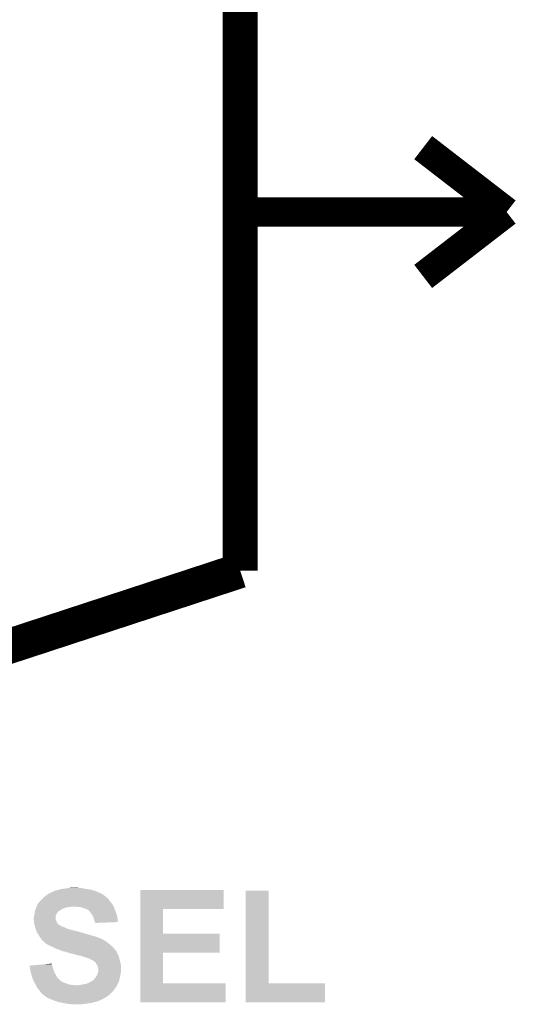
# Model space of a CAD drawing. Extents: x -1.3 to 24.2, y -3.9 to 39.2.
# Tile 13 of 21: x 11.8 to 16.1, y 9.1 to 17.7. Entities that reach past the tile are written whole.
import ezdxf

# ---------------------------------------------------------------- set-up
doc = ezdxf.new("R2010")
doc.units = 0
doc.layers.add('RF_SWITCH_2_CLICK_V100_GTO', color=12, linetype='CONTINUOUS')

msp = doc.modelspace()

# ---------------------------------------------------------------- linework, layer by layer
at = {"layer": 'RF_SWITCH_2_CLICK_V100_GTO'}
for points, const_width in [([(13.6652, 12.8905), (13.6652, 19.1135)], 0.3048), ([(15.2527, 16.5608), (15.9766, 16.002)], 0.254), ([(13.6652, 16.002), (15.9766, 16.002)], 0.254), ([(15.2527, 15.4432), (15.9766, 16.002)], 0.254), ([(10.414, 11.8237), (13.6652, 12.8905)], 0.3048)]:
    msp.add_lwpolyline(points, dxfattribs=dict(at, const_width=const_width))
for points in [[(11.98626, 10.07364), (12.001492, 10.0838), (12.482578, 10.07364), (12.466318, 10.0838)], [(12.001492, 10.0838), (12.00911, 10.08888), (12.466318, 10.0838), (12.45616, 10.08888)], [(12.00911, 10.08888), (12.02029, 10.09396), (12.45616, 10.08888), (12.446, 10.09396)], [(12.02029, 10.09396), (12.037064, 10.10158), (12.446, 10.09396), (12.428854, 10.10158)], [(12.037064, 10.10158), (12.039606, 10.101586), (12.428854, 10.10158), (12.42884, 10.101586)], [(12.039606, 10.101586), (12.04214, 10.10412), (12.42884, 10.101586), (12.423138, 10.10412)], [(12.04214, 10.10412), (12.042144, 10.104122), (12.423138, 10.10412), (12.423132, 10.104122)], [(12.042144, 10.104122), (12.052302, 10.1092), (12.423132, 10.104122), (12.407898, 10.1092)], [(12.052302, 10.1092), (12.067542, 10.11428), (12.407898, 10.1092), (12.392658, 10.11428)], [(12.067542, 10.11428), (12.080242, 10.116822), (12.392658, 10.11428), (12.385032, 10.116822)], [(12.080242, 10.116822), (12.086584, 10.119358), (12.385032, 10.116822), (12.377422, 10.119358)], [(12.086584, 10.119358), (12.092942, 10.1219), (12.377422, 10.119358), (12.363022, 10.1219)], [(12.092942, 10.1219), (12.12088, 10.12698), (12.363022, 10.1219), (12.33424, 10.12698)], [(12.12088, 10.12698), (12.13739, 10.12952), (12.33424, 10.12698), (12.311382, 10.12952)], [(12.13739, 10.12952), (12.1539, 10.13206), (12.311382, 10.12952), (12.302494, 10.13206)], [(12.1539, 10.13206), (12.17168, 10.1346), (12.302494, 10.13206), (12.293604, 10.1346)], [(12.17168, 10.1346), (12.189462, 10.13714), (12.275822, 10.1346), (12.260578, 10.13714)], [(12.799086, 9.95426), (12.79909, 10.119328), (13.522928, 9.95426), (13.52296, 10.119328)], [(12.79909, 10.119328), (12.799092, 10.11936), (13.52296, 10.119328), (12.799092, 10.11936)], [(13.713464, 9.3091), (13.71349, 10.111708), (13.911612, 9.3091), (13.91158, 10.111708)], [(13.71349, 10.111708), (13.713492, 10.11174), (13.91158, 10.111708), (13.713492, 10.11174)], [(11.90498, 9.984738), (11.912604, 9.99998), (12.56284, 9.984738), (12.55268, 9.99998)], [(11.912604, 9.99998), (11.915142, 10.00505), (12.55268, 9.99998), (12.548624, 10.00505)], [(11.915142, 10.00505), (11.92276, 10.01268), (12.548624, 10.00505), (12.54252, 10.01268)], [(11.92276, 10.01268), (11.9253, 10.015222), (12.54252, 10.01268), (12.540614, 10.015222)], [(11.9253, 10.015222), (11.932922, 10.02538), (12.540614, 10.015222), (12.532996, 10.02538)], [(11.932922, 10.02538), (11.9507, 10.043158), (12.532996, 10.02538), (12.51966, 10.043158)], [(11.9507, 10.043158), (11.95578, 10.048238), (12.51966, 10.043158), (12.51457, 10.048238)], [(11.95578, 10.048238), (11.95833, 10.050788), (12.51457, 10.048238), (12.509506, 10.050788)], [(11.95833, 10.050788), (11.963378, 10.055836), (12.509506, 10.050788), (12.506966, 10.055836)], [(11.963378, 10.055836), (11.963402, 10.05586), (12.506966, 10.055836), (12.504416, 10.05586)], [(11.963402, 10.05586), (11.982994, 10.0711), (12.504416, 10.05586), (12.486642, 10.0711)], [(11.982994, 10.0711), (11.98626, 10.07364), (12.486642, 10.0711), (12.482578, 10.07364)], [(11.88212, 9.908542), (11.882684, 9.91362), (12.071346, 9.908542), (12.07516, 9.91362)], [(11.882684, 9.91362), (11.884378, 9.92886), (12.07516, 9.91362), (12.08532, 9.92886)], [(11.884378, 9.92886), (11.884662, 9.931402), (12.08532, 9.92886), (12.087862, 9.931402)], [(11.884662, 9.931402), (11.886352, 9.936474), (12.087862, 9.931402), (12.092934, 9.936474)], [(11.886352, 9.936474), (11.886354, 9.93648), (12.092934, 9.936474), (12.095486, 9.93648)], [(11.886354, 9.93648), (11.890586, 9.94918), (12.095486, 9.93648), (12.115802, 9.94918)], [(11.890586, 9.94918), (11.89228, 9.95426), (12.115802, 9.94918), (12.12596, 9.95426)], [(11.89228, 9.95426), (11.894312, 9.95934), (12.12596, 9.95426), (12.13612, 9.95934)], [(11.894312, 9.95934), (11.897358, 9.966958), (12.13612, 9.95934), (12.158978, 9.966958)], [(11.897358, 9.966958), (11.898376, 9.9695), (12.158978, 9.966958), (12.1793, 9.9695)], [(11.898376, 9.9695), (11.900408, 9.97458), (12.1793, 9.9695), (12.21486, 9.97458)], [(11.900408, 9.97458), (11.90244, 9.97966), (12.56792, 9.97458), (12.56538, 9.97966)], [(11.90244, 9.97966), (11.90498, 9.984738), (12.56538, 9.97966), (12.56284, 9.984738)], [(12.25804, 9.97204), (12.227562, 9.97458), (12.56919, 9.97204), (12.56792, 9.97458)], [(12.283438, 9.9695), (12.25804, 9.97204), (12.57046, 9.9695), (12.56919, 9.97204)], [(12.30376, 9.96188), (12.283438, 9.9695), (12.573318, 9.96188), (12.57046, 9.9695)], [(12.32154, 9.956802), (12.30376, 9.96188), (12.575222, 9.956802), (12.573318, 9.96188)], [(12.33424, 9.95172), (12.32154, 9.956802), (12.577128, 9.95172), (12.575222, 9.956802)], [(12.33932, 9.94918), (12.33424, 9.95172), (12.57808, 9.94918), (12.577128, 9.95172)], [(12.344396, 9.946642), (12.33932, 9.94918), (12.579168, 9.946642), (12.57808, 9.94918)], [(12.349474, 9.941566), (12.344396, 9.946642), (12.581344, 9.941566), (12.579168, 9.946642)], [(12.352022, 9.94156), (12.349474, 9.941566), (12.581346, 9.94156), (12.581344, 9.941566)], [(12.360488, 9.9314), (12.352022, 9.94156), (12.5857, 9.9314), (12.581346, 9.94156)], [(12.36472, 9.92632), (12.360488, 9.9314), (12.587606, 9.92632), (12.5857, 9.9314)], [(12.375608, 9.911078), (12.36472, 9.92632), (12.59332, 9.911078), (12.587606, 9.92632)], [(12.799078, 9.73836), (12.799086, 9.954228), (12.997212, 9.73836), (12.99718, 9.954228)], [(12.799086, 9.954228), (12.799086, 9.95426), (12.99718, 9.954228), (13.522928, 9.95426)], [(11.8745, 9.878062), (11.877038, 9.890758), (12.065002, 9.878062), (12.065, 9.890758)], [(11.8745, 9.865362), (11.8745, 9.878062), (12.065002, 9.865362), (12.065002, 9.878062)], [(11.874502, 9.865358), (11.8745, 9.865362), (12.065002, 9.865358), (12.065002, 9.865362)], [(11.875348, 9.85774), (11.874502, 9.865358), (12.06754, 9.85774), (12.065002, 9.865358)], [(11.876476, 9.847578), (11.875348, 9.85774), (12.072622, 9.847578), (12.06754, 9.85774)], [(11.87704, 9.8425), (11.876476, 9.847578), (12.073892, 9.8425), (12.072622, 9.847578)], [(11.877038, 9.890758), (11.87704, 9.89076), (12.065, 9.890758), (12.065, 9.89076)], [(11.87704, 9.89076), (11.88067, 9.903468), (12.065, 9.89076), (12.067538, 9.903468)], [(11.877676, 9.837416), (11.87704, 9.8425), (12.075162, 9.837416), (12.073892, 9.8425)], [(11.878946, 9.82726), (11.877676, 9.837416), (12.082782, 9.82726), (12.075162, 9.837416)], [(11.87958, 9.822182), (11.878946, 9.82726), (12.08786, 9.822182), (12.082782, 9.82726)], [(11.88067, 9.903468), (11.88212, 9.908542), (12.067538, 9.903468), (12.071346, 9.908542)], [(12.37742, 9.90854), (12.375608, 9.911078), (12.593884, 9.90854), (12.59332, 9.911078)], [(12.387578, 9.893302), (12.37742, 9.90854), (12.597272, 9.893302), (12.593884, 9.90854)], [(12.3952, 9.87298), (12.387578, 9.893302), (12.601788, 9.87298), (12.597272, 9.893302)], [(12.39774, 9.865358), (12.3952, 9.87298), (12.60348, 9.865358), (12.601788, 9.87298)], [(12.400278, 9.85774), (12.39774, 9.865358), (12.60347, 9.85774), (12.60348, 9.865358)], [(12.402818, 9.845032), (12.400278, 9.85774), (12.603454, 9.845032), (12.60347, 9.85774)], [(12.406206, 9.83996), (12.402818, 9.845032), (12.603448, 9.83996), (12.603454, 9.845032)], [(12.407896, 9.837426), (12.406206, 9.83996), (12.538144, 9.837426), (12.603448, 9.83996)], [(12.4079, 9.832372), (12.407896, 9.837426), (12.4079, 9.832372), (12.538144, 9.837426)], [(11.881034, 9.8171), (11.87958, 9.822182), (12.09294, 9.8171), (12.08786, 9.822182)], [(11.882484, 9.81202), (11.881034, 9.8171), (12.100562, 9.81202), (12.09294, 9.8171)], [(11.88321, 9.80948), (11.882484, 9.81202), (12.105642, 9.80948), (12.100562, 9.81202)], [(11.883938, 9.806936), (11.88321, 9.80948), (12.113252, 9.806936), (12.105642, 9.80948)], [(11.885388, 9.801858), (11.883938, 9.806936), (12.118346, 9.801858), (12.113252, 9.806936)], [(11.886114, 9.799318), (11.885388, 9.801858), (12.128502, 9.799318), (12.118346, 9.801858)], [(11.889018, 9.78916), (11.886114, 9.799318), (12.1539, 9.78916), (12.128502, 9.799318)], [(11.889742, 9.78662), (11.889018, 9.78916), (12.158982, 9.78662), (12.1539, 9.78916)], [(11.891556, 9.78154), (11.889742, 9.78662), (12.169142, 9.78154), (12.158982, 9.78662)], [(11.89337, 9.776462), (11.891556, 9.78154), (12.18438, 9.776462), (12.169142, 9.78154)], [(11.896996, 9.7663), (11.89337, 9.776462), (12.22502, 9.7663), (12.18438, 9.776462)], [(11.89881, 9.76122), (11.896996, 9.7663), (12.247878, 9.76122), (12.22502, 9.7663)], [(11.90153, 9.7536), (11.89881, 9.76122), (12.27328, 9.7536), (12.247878, 9.76122)], [(11.902438, 9.75106), (11.90153, 9.7536), (12.280904, 9.75106), (12.27328, 9.7536)], [(11.90244, 9.75105), (11.902438, 9.75106), (12.286022, 9.75105), (12.285982, 9.75106)], [(11.904052, 9.748518), (11.90244, 9.75105), (12.296142, 9.748518), (12.286022, 9.75105)], [(11.907286, 9.74344), (11.904052, 9.748518), (12.308842, 9.74344), (12.296142, 9.748518)], [(11.908904, 9.740898), (11.907286, 9.74344), (12.32154, 9.740898), (12.308842, 9.74344)], [(11.91537, 9.73074), (11.908904, 9.740898), (12.35202, 9.73074), (12.32154, 9.740898)], [(11.92022, 9.72312), (11.91537, 9.73074), (12.378694, 9.72312), (12.35202, 9.73074)], [(11.927838, 9.710422), (11.92022, 9.72312), (12.42314, 9.710422), (12.378694, 9.72312)], [(11.937366, 9.69772), (11.927838, 9.710422), (12.45616, 9.69772), (12.42314, 9.710422)], [(11.943082, 9.6901), (11.937366, 9.69772), (12.471398, 9.6901), (12.45616, 9.69772)], [(11.948798, 9.68248), (11.943082, 9.6901), (12.484094, 9.68248), (12.471398, 9.6901)], [(11.948822, 9.682448), (11.948798, 9.68248), (12.48664, 9.682448), (12.484094, 9.68248)], [(11.9507, 9.679942), (11.948822, 9.682448), (12.486664, 9.679942), (12.48664, 9.682448)], [(11.95071, 9.679934), (11.9507, 9.679942), (12.486664, 9.679934), (12.486664, 9.679942)], [(11.95579, 9.674862), (11.95071, 9.679934), (12.496796, 9.674862), (12.486664, 9.679934)], [(11.955794, 9.67486), (11.95579, 9.674862), (12.496798, 9.67486), (12.496796, 9.674862)], [(11.960854, 9.672312), (11.955794, 9.67486), (12.501046, 9.672312), (12.496798, 9.67486)], [(11.963398, 9.667244), (11.960854, 9.672312), (12.509494, 9.667244), (12.501046, 9.672312)], [(11.963404, 9.66724), (11.963398, 9.667244), (12.5095, 9.66724), (12.509494, 9.667244)], [(11.9761, 9.65708), (11.963404, 9.66724), (12.521692, 9.65708), (12.5095, 9.66724)], [(11.99134, 9.64692), (11.9761, 9.65708), (12.533884, 9.64692), (12.521692, 9.65708)], [(12.799074, 9.57326), (12.799078, 9.738328), (13.487368, 9.57326), (13.4874, 9.738328)], [(12.799078, 9.738328), (12.799078, 9.73836), (13.4874, 9.738328), (12.997212, 9.73836)], [(12.00023, 9.64184), (11.99134, 9.64692), (12.53998, 9.64184), (12.533884, 9.64692)], [(12.009118, 9.63676), (12.00023, 9.64184), (12.545788, 9.63676), (12.53998, 9.64184)], [(12.0269, 9.62914), (12.009118, 9.63676), (12.554496, 9.62914), (12.545788, 9.63676)], [(12.03706, 9.62406), (12.0269, 9.62914), (12.560302, 9.62406), (12.554496, 9.62914)], [(12.06246, 9.61136), (12.03706, 9.62406), (12.571416, 9.61136), (12.560302, 9.62406)], [(12.083792, 9.603742), (12.06246, 9.61136), (12.57808, 9.603742), (12.571416, 9.61136)], [(12.09802, 9.59866), (12.083792, 9.603742), (12.581894, 9.59866), (12.57808, 9.603742)], [(12.115802, 9.59104), (12.09802, 9.59866), (12.58761, 9.59104), (12.581894, 9.59866)], [(12.131038, 9.585962), (12.115802, 9.59104), (12.591418, 9.585962), (12.58761, 9.59104)], [(12.146244, 9.583426), (12.131038, 9.585962), (12.59332, 9.583426), (12.591418, 9.585962)], [(12.146278, 9.58342), (12.146244, 9.583426), (12.593322, 9.58342), (12.59332, 9.583426)], [(12.158978, 9.578342), (12.146278, 9.58342), (12.593324, 9.578342), (12.593322, 9.58342)], [(12.15901, 9.578334), (12.158978, 9.578342), (12.593324, 9.578334), (12.593324, 9.578342)], [(12.179298, 9.573262), (12.15901, 9.578334), (12.596708, 9.573262), (12.593324, 9.578334)], [(12.184376, 9.570722), (12.179298, 9.573262), (12.5984, 9.570722), (12.596708, 9.573262)], [(12.184378, 9.57072), (12.184376, 9.570722), (12.598402, 9.57072), (12.5984, 9.570722)], [(12.20724, 9.56564), (12.184378, 9.57072), (12.60145, 9.56564), (12.598402, 9.57072)], [(12.799064, 9.3091), (12.799074, 9.573228), (12.997212, 9.3091), (12.99718, 9.573228)], [(12.799074, 9.573228), (12.799074, 9.57326), (12.99718, 9.573228), (13.487368, 9.57326)], [(12.22756, 9.56056), (12.20724, 9.56564), (12.604496, 9.56056), (12.60145, 9.56564)], [(12.236458, 9.558018), (12.22756, 9.56056), (12.60602, 9.558018), (12.604496, 9.56056)], [(12.263118, 9.5504), (12.236458, 9.558018), (12.609286, 9.5504), (12.60602, 9.558018)], [(12.27836, 9.54786), (12.263118, 9.5504), (12.610374, 9.54786), (12.609286, 9.5504)], [(12.291058, 9.54532), (12.27836, 9.54786), (12.611462, 9.54532), (12.610374, 9.54786)], [(12.301218, 9.54024), (12.291058, 9.54532), (12.61364, 9.54024), (12.611462, 9.54532)], [(12.301226, 9.540238), (12.301218, 9.54024), (12.61364, 9.540238), (12.61364, 9.54024)], [(12.31138, 9.537698), (12.301226, 9.540238), (12.614206, 9.537698), (12.61364, 9.540238)], [(12.326622, 9.53262), (12.31138, 9.537698), (12.615334, 9.53262), (12.614206, 9.537698)], [(12.336778, 9.530082), (12.326622, 9.53262), (12.615898, 9.530082), (12.615334, 9.53262)], [(12.341856, 9.527542), (12.336778, 9.530082), (12.616462, 9.527542), (12.615898, 9.530082)], [(12.344396, 9.52754), (12.341856, 9.527542), (12.616464, 9.52754), (12.616462, 9.527542)], [(12.362178, 9.51992), (12.344396, 9.52754), (12.618156, 9.51992), (12.616464, 9.52754)], [(12.366408, 9.517382), (12.362178, 9.51992), (12.61872, 9.517382), (12.618156, 9.51992)], [(12.374878, 9.5123), (12.366408, 9.517382), (12.620246, 9.5123), (12.61872, 9.517382)], [(12.38759, 9.50722), (12.374878, 9.5123), (12.62177, 9.50722), (12.620246, 9.5123)], [(12.39774, 9.4996), (12.38759, 9.50722), (12.624056, 9.4996), (12.62177, 9.50722)], [(12.40536, 9.49452), (12.39774, 9.4996), (12.62558, 9.49452), (12.624056, 9.4996)], [(12.4079, 9.49198), (12.40536, 9.49452), (12.62634, 9.49198), (12.62558, 9.49452)], [(12.412974, 9.486906), (12.4079, 9.49198), (12.627186, 9.486906), (12.62634, 9.49198)], [(12.41298, 9.484354), (12.412974, 9.486906), (12.627612, 9.484354), (12.627186, 9.486906)], [(11.838962, 9.46149), (11.866284, 9.464038), (12.03525, 9.46149), (12.034522, 9.464038)], [(11.841492, 9.44626), (11.838962, 9.46149), (12.0396, 9.44626), (12.03525, 9.46149)], [(11.84402, 9.43102), (11.841492, 9.44626), (12.045316, 9.43102), (12.0396, 9.44626)], [(11.844944, 9.42594), (11.84402, 9.43102), (12.04722, 9.42594), (12.045316, 9.43102)], [(11.8491, 9.40308), (11.844944, 9.42594), (12.05484, 9.40308), (12.04722, 9.42594)], [(11.85672, 9.377682), (11.8491, 9.40308), (12.06754, 9.377682), (12.05484, 9.40308)], [(11.866284, 9.464038), (11.920734, 9.469116), (12.034522, 9.464038), (12.031982, 9.469116)], [(11.920734, 9.469116), (11.975208, 9.474196), (12.031982, 9.469116), (12.03198, 9.474196)], [(11.975208, 9.474196), (12.029446, 9.479254), (12.03198, 9.474196), (12.029446, 9.479254)], [(12.4206, 9.4742), (12.41298, 9.484354), (12.629304, 9.4742), (12.627612, 9.484354)], [(12.425678, 9.466584), (12.4206, 9.4742), (12.630574, 9.466584), (12.629304, 9.4742)], [(12.42695, 9.461498), (12.425678, 9.466584), (12.63142, 9.461498), (12.630574, 9.466584)], [(12.428218, 9.456422), (12.42695, 9.461498), (12.63142, 9.456422), (12.63142, 9.461498)], [(12.433298, 9.446264), (12.428218, 9.456422), (12.63142, 9.446264), (12.63142, 9.456422)], [(12.429912, 9.395458), (12.433298, 9.405618), (12.62888, 9.395458), (12.63142, 9.405618)], [(12.4333, 9.438644), (12.433298, 9.446264), (12.63142, 9.438644), (12.63142, 9.446264)], [(12.433298, 9.405618), (12.4333, 9.405622), (12.63142, 9.405618), (12.63142, 9.405622)], [(12.435838, 9.431022), (12.4333, 9.438644), (12.63142, 9.431022), (12.63142, 9.438644)], [(12.4333, 9.405622), (12.43584, 9.425942), (12.63142, 9.405622), (12.63142, 9.425942)], [(12.43584, 9.425942), (12.435838, 9.431022), (12.63142, 9.425942), (12.63142, 9.431022)], [(11.862816, 9.357358), (11.85672, 9.377682), (12.080242, 9.357358), (12.06754, 9.377682)], [(11.864338, 9.35228), (11.862816, 9.357358), (12.08532, 9.35228), (12.080242, 9.357358)], [(11.8745, 9.32942), (11.864338, 9.35228), (12.10818, 9.32942), (12.08532, 9.35228)], [(11.874502, 9.329418), (11.8745, 9.32942), (12.108182, 9.329418), (12.10818, 9.32942)], [(11.87831, 9.3218), (11.874502, 9.329418), (12.120882, 9.3218), (12.108182, 9.329418)], [(11.88212, 9.31418), (11.87831, 9.3218), (12.13866, 9.31418), (12.120882, 9.3218)], [(11.88466, 9.3091), (11.88212, 9.31418), (12.152208, 9.3091), (12.13866, 9.31418)], [(12.3444, 9.3091), (12.364718, 9.31926), (12.606016, 9.3091), (12.611098, 9.31926)], [(12.364718, 9.31926), (12.372844, 9.32434), (12.611098, 9.31926), (12.61364, 9.32434)], [(12.372844, 9.32434), (12.385034, 9.33196), (12.61364, 9.32434), (12.615718, 9.33196)], [(12.385034, 9.33196), (12.387586, 9.331966), (12.615718, 9.33196), (12.615718, 9.331966)], [(12.387586, 9.331966), (12.3952, 9.33958), (12.615718, 9.331966), (12.617796, 9.33958)], [(12.3952, 9.33958), (12.400282, 9.347202), (12.617796, 9.33958), (12.619874, 9.347202)], [(12.400282, 9.347202), (12.40536, 9.35228), (12.619874, 9.347202), (12.62126, 9.35228)], [(12.40536, 9.35228), (12.41044, 9.35736), (12.62126, 9.35228), (12.622274, 9.35736)], [(12.41044, 9.35736), (12.4206, 9.37259), (12.622274, 9.35736), (12.62532, 9.37259)], [(12.4206, 9.37259), (12.42278, 9.377682), (12.62532, 9.37259), (12.62634, 9.377682)], [(12.42278, 9.377682), (12.42822, 9.39038), (12.62634, 9.377682), (12.628154, 9.39038)], [(12.42822, 9.39038), (12.429912, 9.395458), (12.628154, 9.39038), (12.62888, 9.395458)], [(11.886112, 9.30656), (11.88466, 9.3091), (12.15898, 9.30656), (12.152208, 9.3091)], [(11.890468, 9.29894), (11.886112, 9.30656), (12.18184, 9.29894), (12.15898, 9.30656)], [(11.89337, 9.29386), (11.890468, 9.29894), (12.20978, 9.29386), (12.18184, 9.29894)], [(11.89482, 9.291322), (11.89337, 9.29386), (12.242774, 9.291322), (12.20978, 9.29386)], [(11.894822, 9.29132), (11.89482, 9.291322), (12.242798, 9.29132), (12.242774, 9.291322)], [(11.90244, 9.273542), (11.894822, 9.29132), (12.58823, 9.273542), (12.597124, 9.29132)], [(11.9065, 9.268468), (11.90244, 9.273542), (12.585694, 9.268468), (12.58823, 9.273542)], [(11.908542, 9.265916), (11.9065, 9.268468), (12.58063, 9.265916), (12.585694, 9.268468)], [(11.926826, 9.243058), (11.908542, 9.265916), (12.565378, 9.243058), (12.58063, 9.265916)], [(11.93292, 9.23544), (11.926826, 9.243058), (12.557758, 9.23544), (12.565378, 9.243058)], [(11.94054, 9.22528), (11.93292, 9.23544), (12.547598, 9.22528), (12.557758, 9.23544)], [(12.25804, 9.29132), (12.27582, 9.29386), (12.597124, 9.29132), (12.598394, 9.29386)], [(12.27582, 9.29386), (12.296142, 9.29894), (12.598394, 9.29386), (12.600934, 9.29894)], [(12.296142, 9.29894), (12.319002, 9.30148), (12.600934, 9.29894), (12.602204, 9.30148)], [(12.319002, 9.30148), (12.3444, 9.3091), (12.602204, 9.30148), (12.606016, 9.3091)], [(12.79906, 9.144032), (12.799064, 9.309068), (13.540708, 9.144032), (13.54074, 9.309068)], [(12.799064, 9.309068), (12.799064, 9.3091), (13.54074, 9.309068), (12.997212, 9.3091)], [(13.71346, 9.144032), (13.713464, 9.309068), (14.401768, 9.144032), (14.4018, 9.309068)], [(13.713464, 9.309068), (13.713464, 9.3091), (14.4018, 9.309068), (13.911612, 9.3091)], [(11.94563, 9.217664), (11.94054, 9.22528), (12.539982, 9.217664), (12.547598, 9.22528)], [(11.950696, 9.215122), (11.94563, 9.217664), (12.53744, 9.215122), (12.539982, 9.217664)], [(11.95578, 9.210042), (11.950696, 9.215122), (12.53236, 9.210042), (12.53744, 9.215122)], [(11.955784, 9.21004), (11.95578, 9.210042), (12.532358, 9.21004), (12.53236, 9.210042)], [(11.976102, 9.1948), (11.955784, 9.21004), (12.512764, 9.1948), (12.532358, 9.21004)], [(11.98017, 9.192258), (11.976102, 9.1948), (12.509498, 9.192258), (12.512764, 9.1948)], [(11.99642, 9.182102), (11.98017, 9.192258), (12.492568, 9.182102), (12.509498, 9.192258)], [(12.007854, 9.17702), (11.99642, 9.182102), (12.484098, 9.17702), (12.492568, 9.182102)], [(12.042142, 9.16178), (12.007854, 9.17702), (12.451094, 9.16178), (12.484098, 9.17702)], [(12.042148, 9.161778), (12.042142, 9.16178), (12.45109, 9.161778), (12.451094, 9.16178)], [(12.049762, 9.15924), (12.042148, 9.161778), (12.448544, 9.15924), (12.45109, 9.161778)], [(12.049774, 9.159236), (12.049762, 9.15924), (12.443454, 9.159236), (12.448544, 9.15924)], [(12.065, 9.15416), (12.049774, 9.159236), (12.43585, 9.15416), (12.443454, 9.159236)], [(12.073462, 9.151622), (12.065, 9.15416), (12.42822, 9.151622), (12.43585, 9.15416)], [(12.090402, 9.14654), (12.073462, 9.151622), (12.4079, 9.14654), (12.42822, 9.151622)], [(12.101832, 9.144), (12.090402, 9.14654), (12.3952, 9.144), (12.4079, 9.14654)], [(12.124692, 9.13892), (12.101832, 9.144), (12.37742, 9.13892), (12.3952, 9.144)], [(13.540708, 9.144), (12.79906, 9.144032), (13.540708, 9.144), (13.540708, 9.144032)], [(14.401768, 9.144), (13.71346, 9.144032), (14.401768, 9.144), (14.401768, 9.144032)], [(12.136122, 9.13638), (12.124692, 9.13892), (12.36218, 9.13638), (12.37742, 9.13892)], [(12.156438, 9.13384), (12.136122, 9.13638), (12.3444, 9.13384), (12.36218, 9.13638)], [(12.166598, 9.1313), (12.156438, 9.13384), (12.32662, 9.1313), (12.3444, 9.13384)], [(12.176758, 9.12876), (12.166598, 9.1313), (12.306298, 9.12876), (12.32662, 9.1313)], [(12.209778, 9.12622), (12.194538, 9.12876), (12.285978, 9.12622), (12.306298, 9.12876)]]:
    msp.add_solid(points, dxfattribs=at)

doc.saveas('drawing.dxf')
